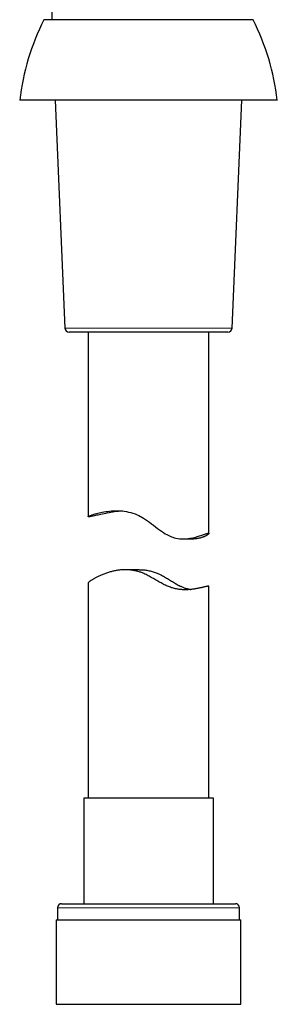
# Model space of a CAD drawing. Header units: millimetres. Extents: x 8 to 961, y 12 to 886.
# Tile 48 of 59: x 517 to 549, y 534 to 656. Entities that reach past the tile are written whole.
import ezdxf

# ---------------------------------------------------------------- set-up
doc = ezdxf.new("R2010")
doc.units = ezdxf.units.MM

msp = doc.modelspace()

# ---------------------------------------------------------------- linework, layer by layer
at = {"color": 7, "linetype": 'Continuous', "lineweight": 30}
for p, q in [((521.38, 836.24), (521.38, 656.44)), ((546.37, 656.44), (520.38, 656.44)), ((549.38, 646.44), (517.38, 646.44)), ((521.78, 646.44), (523, 618.12)), ((543.75, 618.12), (544.97, 646.44)), ((543.25, 617.64), (523.5, 617.64)), ((525.88, 617.64), (525.88, 594.71)), ((540.88, 592.63), (540.88, 617.64)), ((537.68, 591.96), (539, 591.96)), ((532.23, 588.12), (530.52, 588.12)), ((525.88, 586.46), (525.88, 559.76)), ((540.88, 559.76), (540.88, 586.05)), ((525.33, 559.76), (525.33, 546.64)), ((541.43, 559.76), (525.33, 559.76)), ((541.43, 546.64), (541.43, 559.76)), ((522.08, 546.14), (522.08, 544.64)), ((522.58, 546.64), (544.18, 546.64)), ((544.68, 544.64), (544.68, 546.14)), ((521.9, 544.64), (521.9, 534.14)), ((521.9, 544.64), (544.85, 544.64)), ((544.85, 534.14), (544.85, 544.64)), ((521.9, 534.14), (544.85, 534.14))]:
    msp.add_line(p, q, dxfattribs=at)
at = {"color": 252, "linetype": 'Continuous', "lineweight": 0}
for p, q in [((523, 618.12), (543.75, 618.12)), ((544.68, 546.14), (522.08, 546.14))]:
    msp.add_line(p, q, dxfattribs=at)
at = {"color": 7, "linetype": 'Continuous', "lineweight": 30, "flags": 128}
msp.add_lwpolyline([(530.15, 595.41), (529.92, 595.39), (529.66, 595.37), (529.41, 595.34), (529.17, 595.3), (528.93, 595.26), (528.7, 595.23), (528.48, 595.19), (528.26, 595.15), (528.06, 595.11), (527.85, 595.07), (527.66, 595.03), (527.47, 594.99), (527.3, 594.95), (527.12, 594.91), (526.95, 594.88), (526.79, 594.84), (526.65, 594.81), (526.51, 594.78), (526.38, 594.76), (526.27, 594.74), (526.18, 594.72), (526.1, 594.71), (526.03, 594.7), (525.97, 594.69), (525.93, 594.69), (525.9, 594.69), (525.88, 594.7), (525.88, 594.71), (525.88, 594.72), (525.9, 594.74), (525.94, 594.76), (525.98, 594.78), (526.04, 594.8), (526.11, 594.83), (526.19, 594.86), (526.28, 594.9), (526.39, 594.93), (526.5, 594.97), (526.63, 595.01), (526.77, 595.05), (526.92, 595.1), (527.08, 595.14), (527.25, 595.18), (527.44, 595.22), (527.64, 595.26), (527.84, 595.3), (528.06, 595.34), (528.29, 595.37), (528.52, 595.4), (528.78, 595.43), (529.04, 595.44), (529.31, 595.45), (529.59, 595.45), (529.84, 595.44), (530.1, 595.42), (530.36, 595.39), (530.63, 595.35), (530.9, 595.29), (531.17, 595.23), (531.44, 595.15), (531.71, 595.05), (531.97, 594.95), (532.17, 594.85), (532.37, 594.75), (532.56, 594.65), (532.75, 594.53), (533.01, 594.37), (533.26, 594.19), (533.51, 594.01), (533.75, 593.83), (533.99, 593.64), (534.24, 593.45), (534.49, 593.26), (534.74, 593.08), (534.99, 592.9), (535.24, 592.73), (535.45, 592.6), (535.67, 592.48), (535.89, 592.37), (536.05, 592.29), (536.23, 592.22), (536.4, 592.16), (536.57, 592.1), (536.79, 592.05), (537.02, 592.01), (537.24, 591.98), (537.46, 591.96), (537.68, 591.96), (537.89, 591.96), (538.11, 591.98), (538.31, 592), (538.51, 592.03), (538.7, 592.06), (538.89, 592.1), (539.07, 592.14), (539.25, 592.18), (539.42, 592.23), (539.58, 592.28), (539.73, 592.32), (539.88, 592.37), (540.01, 592.42), (540.14, 592.46), (540.26, 592.5), (540.37, 592.54), (540.47, 592.57), (540.55, 592.59), (540.62, 592.62), (540.69, 592.63), (540.74, 592.65), (540.79, 592.65), (540.82, 592.66), (540.82, 592.66)], dxfattribs=at)
at = {"color": 7, "linetype": 'Continuous', "lineweight": 30}
for centre, radius, start, end in [((547.53, 642.83), 30.37, 153.374, 173.1696), ((519.22, 642.83), 30.37, 6.8304, 26.626), ((523.5, 618.14), 0.5, 182.4813, 270), ((543.25, 618.14), 0.5, 270, 357.5187), ((522.58, 546.14), 0.5, 90, 180), ((544.18, 546.14), 0.5, 0, 90)]:
    msp.add_arc(centre, radius, start, end, dxfattribs=at)
for points, knots in [([(540.82, 592.66), (540.83, 592.65), (540.85, 592.65), (540.87, 592.64), (540.88, 592.63), (540.87, 592.61), (540.85, 592.58), (540.82, 592.55), (540.78, 592.51), (540.72, 592.47), (540.66, 592.42), (540.58, 592.37), (540.49, 592.33), (540.39, 592.28), (540.28, 592.22), (540.16, 592.17), (540.02, 592.13), (539.88, 592.08), (539.73, 592.04), (539.56, 592.01), (539.41, 591.98), (539.25, 591.97), (539.12, 591.96), (539.04, 591.96), (539, 591.96)], [0, 0, 0, 0, 0.047041, 0.09413, 0.14122, 0.188263, 0.236825, 0.285434, 0.334045, 0.382612, 0.429604, 0.476634, 0.523665, 0.57066, 0.61884, 0.66706, 0.715276, 0.763453, 0.810097, 0.856762, 0.903401, 0.93914, 0.974911, 1, 1, 1, 1]), ([(540.82, 586.07), (540.81, 586.07), (540.78, 586.07), (540.73, 586.07), (540.66, 586.05), (540.58, 586.04), (540.49, 586.02), (540.38, 586), (540.26, 585.97), (540.13, 585.94), (540, 585.91), (539.85, 585.87), (539.69, 585.84), (539.52, 585.8), (539.34, 585.77), (539.14, 585.74), (538.94, 585.71), (538.72, 585.68), (538.49, 585.66), (538.25, 585.64), (538.03, 585.63), (537.81, 585.63), (537.61, 585.64), (537.41, 585.65), (537.19, 585.68), (536.96, 585.71), (536.73, 585.76), (536.48, 585.82), (536.24, 585.89), (535.99, 585.98), (535.74, 586.08), (535.47, 586.2), (535.2, 586.33), (534.94, 586.48), (534.67, 586.62), (534.4, 586.78), (534.13, 586.94), (533.85, 587.09), (533.59, 587.24), (533.32, 587.38), (533.07, 587.51), (532.83, 587.63), (532.61, 587.72), (532.41, 587.8), (532.2, 587.87), (531.99, 587.93), (531.79, 587.98), (531.58, 588.03), (531.38, 588.06), (531.17, 588.09), (530.96, 588.11), (530.75, 588.12), (530.54, 588.13), (530.33, 588.12), (530.11, 588.11), (529.89, 588.09), (529.67, 588.07), (529.45, 588.03), (529.24, 588), (529.03, 587.95), (528.83, 587.9), (528.61, 587.84), (528.39, 587.78), (528.16, 587.7), (527.93, 587.62), (527.72, 587.54), (527.51, 587.45), (527.32, 587.36), (527.13, 587.28), (526.96, 587.19), (526.8, 587.11), (526.65, 587.03), (526.52, 586.95), (526.39, 586.88), (526.28, 586.81), (526.18, 586.74), (526.09, 586.68), (526.02, 586.63), (525.97, 586.58), (525.92, 586.54), (525.89, 586.51), (525.88, 586.48), (525.88, 586.47), (525.88, 586.46)], [0, 0, 0, 0, 0.013073, 0.026158, 0.039243, 0.052316, 0.065791, 0.079277, 0.092765, 0.106239, 0.119305, 0.132382, 0.145458, 0.158525, 0.171947, 0.185381, 0.198814, 0.212235, 0.22591, 0.239592, 0.253264, 0.26377, 0.274286, 0.284801, 0.295304, 0.306911, 0.318527, 0.330132, 0.342104, 0.354088, 0.366064, 0.37927, 0.392491, 0.405719, 0.418934, 0.432455, 0.445984, 0.459513, 0.473034, 0.48527, 0.49751, 0.509742, 0.51912, 0.528509, 0.537895, 0.547271, 0.556477, 0.565694, 0.574911, 0.584118, 0.593658, 0.603208, 0.61276, 0.622301, 0.633003, 0.643715, 0.654428, 0.665132, 0.676136, 0.687148, 0.698161, 0.709166, 0.723076, 0.736998, 0.750921, 0.764832, 0.779141, 0.793463, 0.807785, 0.822094, 0.8361, 0.850118, 0.864136, 0.878141, 0.892587, 0.907049, 0.921509, 0.935954, 0.949332, 0.962723, 0.976114, 0.98949, 1, 1, 1, 1]), ([(532.23, 588.12), (532.32, 588.12), (532.49, 588.12), (532.76, 588.1), (533.04, 588.08), (533.31, 588.03), (533.57, 587.98), (533.83, 587.91), (534.09, 587.83), (534.34, 587.74), (534.6, 587.63), (534.85, 587.51), (535.1, 587.38), (535.36, 587.23), (535.61, 587.09), (535.85, 586.94), (536.1, 586.79), (536.34, 586.64), (536.59, 586.49), (536.83, 586.35), (537.07, 586.22), (537.29, 586.11), (537.48, 586.02), (537.65, 585.94), (537.82, 585.88), (537.99, 585.82), (538.16, 585.77), (538.32, 585.73), (538.49, 585.7), (538.59, 585.68), (538.64, 585.67)], [0, 0, 0, 0, 0.035199, 0.071844, 0.108519, 0.145161, 0.180897, 0.216666, 0.252402, 0.289267, 0.326166, 0.363047, 0.402823, 0.442634, 0.482468, 0.522301, 0.562096, 0.602894, 0.643748, 0.6846, 0.725411, 0.766172, 0.794931, 0.823718, 0.852499, 0.881249, 0.911015, 0.940815, 0.970619, 1, 1, 1, 1]), ([(540.87, 586.05), (540.87, 586.06), (540.87, 586.07), (540.86, 586.07), (540.83, 586.07), (540.82, 586.07)], [0, 0, 0, 0, 0.262413, 0.631404, 1, 1, 1, 1])]:
    msp.add_open_spline(points, degree=3, knots=knots, dxfattribs=at)

doc.saveas('drawing.dxf')
